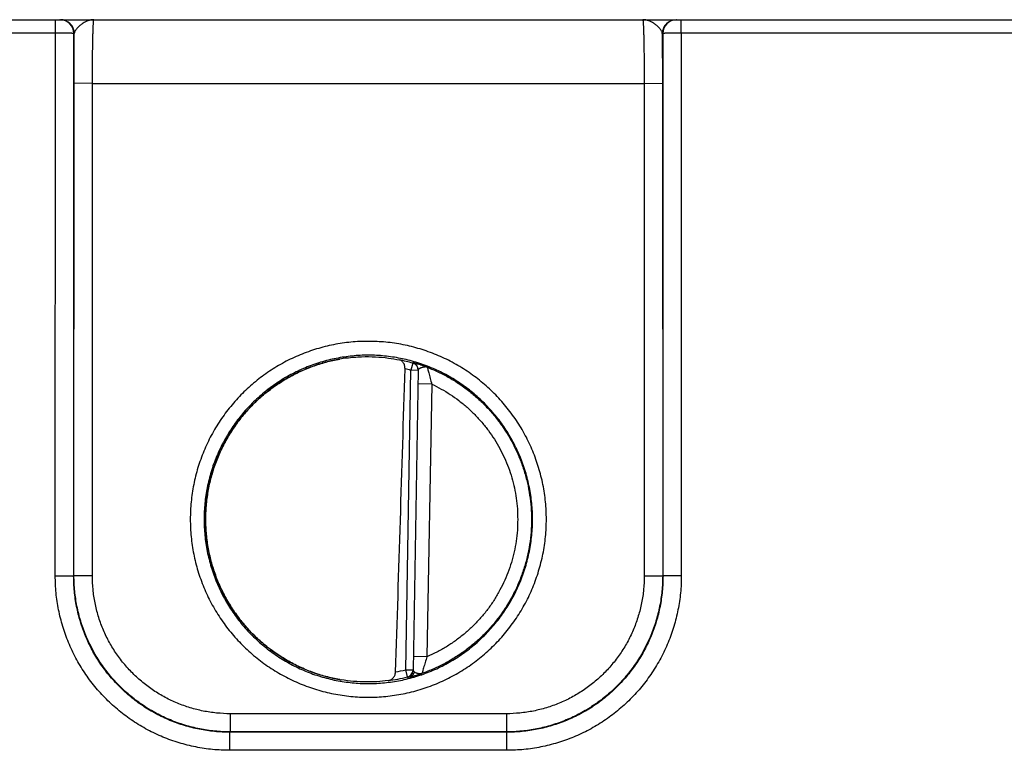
# Model space of a CAD drawing. Header units: inches. Extents: x 0 to 34, y 0 to 22.
# Tile 110 of 129: x 22.6 to 23.7, y 11.5 to 12.3. Entities that reach past the tile are written whole.
import ezdxf

# ---------------------------------------------------------------- set-up
doc = ezdxf.new("R2010")
doc.units = ezdxf.units.IN
doc.header["$LTSCALE"] = 1.87
doc.header["$MEASUREMENT"] = 0
doc.layers.get('0').update_dxf_attribs({"linetype": 'CONTINUOUS'})

msp = doc.modelspace()

# ---------------------------------------------------------------- linework, layer by layer
at = {"color": 7, "linetype": 'CONTINUOUS'}
for p, q in [((15.9392, 12.266), (24.7807, 12.266)), ((22.6469, 12.2513), (22.6469, 12.266)), ((23.3279, 12.2513), (23.3279, 12.266)), ((22.6469, 12.2513), (22.2729, 12.2513)), ((22.6468, 11.6607), (22.6469, 12.2513)), ((22.6668, 11.6603), (22.6669, 12.251)), ((22.6675, 12.251), (22.6669, 12.251)), ((22.6672, 12.1968), (22.6675, 12.251)), ((23.3079, 12.251), (23.3074, 12.251)), ((23.3074, 12.251), (23.3077, 12.1968)), ((23.3079, 12.251), (23.3081, 11.6603)), ((23.7019, 12.2513), (23.3279, 12.2513)), ((23.3279, 12.2513), (23.3281, 11.6607)), ((22.6671, 11.6607), (22.6672, 12.1968)), ((22.6872, 12.1967), (22.6672, 12.1968)), ((22.6871, 11.6605), (22.6872, 12.1967)), ((22.6872, 12.1967), (23.2877, 12.1967)), ((23.2877, 12.1967), (23.3077, 12.1968)), ((23.2877, 12.1967), (23.2878, 11.6605)), ((23.3077, 12.1968), (23.3078, 11.6607)), ((23.0281, 11.5582), (23.0338, 11.8844)), ((23.036, 11.8921), (23.0338, 11.8844)), ((23.0418, 11.8842), (23.0338, 11.8844)), ((23.036, 11.8924), (23.036, 11.8921)), ((23.0418, 11.8846), (23.0361, 11.5578)), ((23.0565, 11.8693), (23.0415, 11.8695)), ((23.0565, 11.8693), (23.0513, 11.5726)), ((22.6671, 11.6607), (22.6668, 11.6603)), ((22.6871, 11.6605), (22.6671, 11.6607)), ((23.2878, 11.6605), (23.3078, 11.6607)), ((23.3078, 11.6607), (23.3081, 11.6603)), ((23.0513, 11.5726), (23.0364, 11.5728)), ((23.0281, 11.5582), (23.0361, 11.5581)), ((23.03, 11.5505), (23.0281, 11.5582)), ((23.0361, 11.5578), (23.0365, 11.5569)), ((23.0365, 11.5569), (23.0376, 11.556)), ((23.03, 11.5501), (23.0326, 11.5506)), ((23.03, 11.5505), (23.03, 11.5501)), ((23.1378, 11.5105), (22.8371, 11.5105)), ((22.8371, 11.5105), (22.8371, 11.4907)), ((23.1378, 11.5105), (23.1378, 11.4907)), ((22.8371, 11.4907), (22.8367, 11.4903)), ((23.1382, 11.4903), (22.8367, 11.4903)), ((22.8367, 11.4707), (22.8367, 11.4903)), ((23.1378, 11.4907), (22.8371, 11.4907)), ((23.1378, 11.4907), (23.1382, 11.4903)), ((23.1382, 11.4707), (23.1382, 11.4903)), ((23.1382, 11.4707), (22.8367, 11.4707))]:
    msp.add_line(p, q, dxfattribs=at)
for centre, radius, start, end in [((22.6519, 12.251), 0.015, 359.9952, 89.9951), ((22.6525, 12.251), 0.015, 359.9951, 89.9951), ((23.3224, 12.251), 0.015, 90.0049, 180.0049), ((23.3229, 12.251), 0.015, 90.0049, 180.0048), ((22.9876, 11.7211), 0.1782, 97.6104, 100.1235), ((22.9875, 11.7223), 0.1766, 74.0462, 78.9601), ((-101.2231, 15.5935), 124.3058, 358.138625, 358.290893), ((22.9874, 11.722), 0.1688, 74.0486, 76.3069), ((23.0338, 11.8847), 0.008, 359.0039, 74.0899), ((23.0338, 11.8844), 0.008, 1.5463, 74.0564), ((23.0338, 11.8844), 0.00798, 359.0014, 1.5504), ((22.9865, 11.7261), 0.1729, 280.1896, 283.9278), ((23.0281, 11.5579), 0.008, 283.9078, 358.996), ((23.0281, 11.5582), 0.008, 283.9407, 356.4529), ((23.0281, 11.5582), 0.00798, 356.4488, 358.9986), ((22.9877, 11.7232), 0.1783, 259.8793, 260.0748), ((22.9877, 11.7232), 0.1783, 260.0748, 260.3987), ((22.9875, 11.7217), 0.1764, 276.9664, 283.956)]:
    msp.add_arc(centre, radius, start, end, dxfattribs=at)
for points, knots in [([(22.6888, 12.266), (22.6877, 12.266), (22.6854, 12.2658), (22.682, 12.2649), (22.6788, 12.2634), (22.6762, 12.2617), (22.6742, 12.2602), (22.6728, 12.259), (22.6715, 12.2578), (22.6703, 12.2565), (22.6692, 12.2551), (22.6684, 12.2538), (22.6678, 12.2524), (22.6676, 12.2515), (22.6675, 12.251)], [0, 0, 0, 0, 0.122348, 0.247681, 0.377604, 0.511686, 0.579494, 0.64705, 0.713595, 0.778248, 0.840019, 0.897922, 0.951222, 1, 1, 1, 1]), ([(22.6872, 12.1967), (22.6872, 12.2012), (22.6872, 12.2079), (22.6873, 12.2168), (22.6873, 12.2232), (22.6874, 12.2293), (22.6875, 12.2351), (22.6876, 12.2406), (22.6877, 12.2456), (22.6878, 12.2502), (22.6879, 12.2536), (22.688, 12.2561), (22.688, 12.2578), (22.6881, 12.2594), (22.6882, 12.2607), (22.6882, 12.2619), (22.6883, 12.263), (22.6884, 12.2639), (22.6885, 12.2646), (22.6885, 12.265), (22.6885, 12.2653), (22.6886, 12.2655), (22.6886, 12.2657), (22.6887, 12.2658), (22.6887, 12.2659), (22.6887, 12.266), (22.6887, 12.266), (22.6888, 12.266), (22.6888, 12.266)], [0, 0, 0, 0, 0.195345, 0.290563, 0.38293, 0.471566, 0.555628, 0.634316, 0.706881, 0.772636, 0.830956, 0.857152, 0.881289, 0.903308, 0.923158, 0.940792, 0.956171, 0.969259, 0.980028, 0.984537, 0.98846, 0.991796, 0.994547, 0.996716, 0.998313, 0.998906, 0.999372, 1, 1, 1, 1]), ([(23.3074, 12.251), (23.3073, 12.2515), (23.3071, 12.2524), (23.3065, 12.2538), (23.3057, 12.2551), (23.3046, 12.2565), (23.3034, 12.2578), (23.3021, 12.259), (23.3007, 12.2602), (23.2987, 12.2617), (23.2961, 12.2634), (23.2929, 12.2649), (23.2895, 12.2658), (23.2872, 12.266), (23.2861, 12.266)], [0, 0, 0, 0, 0.048776, 0.102075, 0.159979, 0.221749, 0.286404, 0.35295, 0.420507, 0.488316, 0.622399, 0.752327, 0.877665, 1, 1, 1, 1]), ([(23.2861, 12.266), (23.2861, 12.266), (23.2861, 12.266), (23.2862, 12.266), (23.2862, 12.2659), (23.2862, 12.2658), (23.2863, 12.2657), (23.2863, 12.2655), (23.2863, 12.2653), (23.2864, 12.265), (23.2864, 12.2646), (23.2865, 12.2639), (23.2866, 12.263), (23.2866, 12.2619), (23.2867, 12.2607), (23.2868, 12.2594), (23.2869, 12.2578), (23.2869, 12.2561), (23.287, 12.2536), (23.2871, 12.2502), (23.2872, 12.2456), (23.2873, 12.2406), (23.2874, 12.2351), (23.2875, 12.2293), (23.2876, 12.2232), (23.2876, 12.2168), (23.2877, 12.2079), (23.2877, 12.2012), (23.2877, 12.1967)], [0, 0, 0, 0, 0.000628, 0.001094, 0.001687, 0.003284, 0.005453, 0.008203, 0.011539, 0.015462, 0.019971, 0.03074, 0.043827, 0.059206, 0.07684, 0.096689, 0.118707, 0.142843, 0.169038, 0.227356, 0.29311, 0.365675, 0.444363, 0.528425, 0.617062, 0.709429, 0.804648, 1, 1, 1, 1]), ([(22.6669, 12.251), (22.6669, 12.2511), (22.6669, 12.2511), (22.6669, 12.2511), (22.6669, 12.2511), (22.6668, 12.2511), (22.6667, 12.2511), (22.6665, 12.2511), (22.6663, 12.2511), (22.666, 12.2511), (22.6657, 12.2511), (22.6653, 12.2511), (22.6649, 12.2512), (22.6643, 12.2512), (22.6634, 12.2512), (22.6622, 12.2512), (22.6609, 12.2512), (22.6595, 12.2512), (22.6579, 12.2513), (22.6562, 12.2513), (22.6539, 12.2513), (22.6508, 12.2513), (22.6482, 12.2513), (22.6469, 12.2513)], [0, 0, 0, 0, 0.000785, 0.00213, 0.004051, 0.006551, 0.013295, 0.022356, 0.033714, 0.047345, 0.063218, 0.081296, 0.101536, 0.123893, 0.174736, 0.233348, 0.299178, 0.371606, 0.449951, 0.533474, 0.621392, 0.807058, 1, 1, 1, 1]), ([(23.3279, 12.2513), (23.3267, 12.2513), (23.3241, 12.2513), (23.321, 12.2513), (23.3186, 12.2513), (23.317, 12.2513), (23.3154, 12.2512), (23.314, 12.2512), (23.3127, 12.2512), (23.3115, 12.2512), (23.3106, 12.2512), (23.31, 12.2512), (23.3096, 12.2511), (23.3092, 12.2511), (23.3089, 12.2511), (23.3086, 12.2511), (23.3084, 12.2511), (23.3082, 12.2511), (23.3081, 12.2511), (23.308, 12.2511), (23.308, 12.2511), (23.308, 12.2511), (23.3079, 12.2511), (23.3079, 12.251)], [0, 0, 0, 0, 0.192925, 0.378586, 0.466504, 0.550029, 0.628375, 0.700804, 0.766636, 0.82525, 0.876095, 0.898453, 0.918694, 0.936773, 0.952649, 0.966281, 0.977641, 0.986703, 0.993448, 0.995949, 0.99787, 0.999215, 1, 1, 1, 1]), ([(23.1812, 11.7222), (23.1812, 11.7285), (23.1806, 11.7412), (23.1778, 11.76), (23.1731, 11.7785), (23.1667, 11.7964), (23.1586, 11.8137), (23.1488, 11.83), (23.1374, 11.8453), (23.1247, 11.8594), (23.1105, 11.8722), (23.0953, 11.8835), (23.0816, 11.8917), (23.0703, 11.8974), (23.0587, 11.9025), (23.0438, 11.9079), (23.0284, 11.9117), (23.0159, 11.9139), (23.0033, 11.9154), (22.9874, 11.9162), (22.9684, 11.9153), (22.9496, 11.9125), (22.9311, 11.9079), (22.9162, 11.9025), (22.9046, 11.8974), (22.8932, 11.8917), (22.8796, 11.8835), (22.8643, 11.8722), (22.8502, 11.8594), (22.8374, 11.8453), (22.8261, 11.83), (22.8163, 11.8137), (22.8082, 11.7964), (22.8017, 11.7785), (22.7979, 11.7631), (22.7957, 11.7506), (22.7942, 11.738), (22.7937, 11.7285), (22.7937, 11.7222)], [0, 0, 0, 0, 0.031248, 0.062496, 0.093745, 0.124993, 0.156241, 0.18749, 0.218739, 0.249987, 0.281236, 0.312485, 0.343734, 0.359364, 0.374993, 0.406242, 0.437492, 0.453121, 0.468751, 0.5, 0.531249, 0.562499, 0.593748, 0.624997, 0.640627, 0.656256, 0.687505, 0.718754, 0.750003, 0.781252, 0.8125, 0.843749, 0.874997, 0.906246, 0.937494, 0.953123, 0.968752, 1, 1, 1, 1]), ([(23.1662, 11.722), (23.1662, 11.7279), (23.1656, 11.7396), (23.163, 11.757), (23.1588, 11.774), (23.1528, 11.7906), (23.1453, 11.8064), (23.1363, 11.8215), (23.1258, 11.8356), (23.114, 11.8486), (23.101, 11.8604), (23.0869, 11.8709), (23.0743, 11.8784), (23.0639, 11.8837), (23.0532, 11.8884), (23.0394, 11.8934), (23.0224, 11.8976), (23.005, 11.9002), (22.9874, 11.9011), (22.9699, 11.9002), (22.9525, 11.8976), (22.9355, 11.8934), (22.9189, 11.8874), (22.903, 11.8799), (22.888, 11.8709), (22.8739, 11.8604), (22.8608, 11.8486), (22.8491, 11.8356), (22.8386, 11.8215), (22.8296, 11.8064), (22.822, 11.7906), (22.8161, 11.774), (22.8126, 11.7598), (22.8106, 11.7483), (22.8091, 11.7367), (22.8087, 11.7279), (22.8087, 11.722)], [0, 0, 0, 0, 0.031249, 0.062497, 0.093746, 0.124995, 0.156244, 0.187493, 0.218742, 0.249992, 0.281241, 0.312491, 0.34374, 0.35937, 0.375, 0.40625, 0.4375, 0.46875, 0.5, 0.53125, 0.5625, 0.59375, 0.625, 0.65625, 0.6875, 0.718749, 0.749999, 0.781248, 0.812497, 0.843746, 0.874995, 0.906244, 0.937493, 0.953122, 0.968751, 1, 1, 1, 1]), ([(22.964, 11.8978), (22.9588, 11.8971), (22.9485, 11.8952), (22.9333, 11.8911), (22.9185, 11.8856), (22.9043, 11.8789), (22.8907, 11.8709), (22.8779, 11.8617), (22.866, 11.8514), (22.855, 11.8402), (22.845, 11.8279), (22.8362, 11.8149), (22.8286, 11.8011), (22.8222, 11.7867), (22.8171, 11.7718), (22.8134, 11.7565), (22.811, 11.7409), (22.8101, 11.7252), (22.8105, 11.7095), (22.8123, 11.6938), (22.8155, 11.6784), (22.8201, 11.6633), (22.8259, 11.6487), (22.8331, 11.6347), (22.8414, 11.6213), (22.8509, 11.6088), (22.8615, 11.5971), (22.8731, 11.5865), (22.8856, 11.5769), (22.8989, 11.5684), (22.9129, 11.5611), (22.9274, 11.5552), (22.9425, 11.5505), (22.9528, 11.5483), (22.9579, 11.5474)], [0, 0, 0, 0, 0.031253, 0.062505, 0.093757, 0.125009, 0.15626, 0.187511, 0.218762, 0.250012, 0.281262, 0.312511, 0.34376, 0.375009, 0.406257, 0.437505, 0.468753, 0.500001, 0.531249, 0.562497, 0.593745, 0.624993, 0.656242, 0.68749, 0.71874, 0.749989, 0.781239, 0.81249, 0.843741, 0.874992, 0.906243, 0.937495, 0.968748, 1, 1, 1, 1]), ([(22.8103, 11.7275), (22.8105, 11.7325), (22.8112, 11.7426), (22.8136, 11.7575), (22.8173, 11.7722), (22.8221, 11.7865), (22.8282, 11.8003), (22.8355, 11.8136), (22.8438, 11.8262), (22.8516, 11.8361), (22.8583, 11.8436), (22.8654, 11.8507), (22.8748, 11.8591), (22.8869, 11.8682), (22.8997, 11.8763), (22.9109, 11.882), (22.9201, 11.8861), (22.9295, 11.8897), (22.9415, 11.8935), (22.9514, 11.8957), (22.9563, 11.8965)], [0, 0, 0, 0, 0.062498, 0.124991, 0.187485, 0.24998, 0.312475, 0.374971, 0.437468, 0.499965, 0.531221, 0.562478, 0.624977, 0.687477, 0.749977, 0.812479, 0.843737, 0.874995, 0.937497, 1, 1, 1, 1]), ([(22.964, 11.8978), (22.9693, 11.8985), (22.9798, 11.8994), (22.9949, 11.8992), (23.0087, 11.898), (23.0173, 11.8965), (23.0213, 11.8956)], [0, 0, 0, 0, 0.278614, 0.545358, 0.788967, 1, 1, 1, 1]), ([(23.0274, 11.8861), (23.0274, 11.8867), (23.0273, 11.8879), (23.027, 11.8897), (23.0264, 11.8912), (23.0256, 11.8926), (23.0247, 11.8937), (23.0237, 11.8946), (23.0225, 11.8953), (23.0217, 11.8955), (23.0213, 11.8956)], [0, 0, 0, 0, 0.151882, 0.297734, 0.434304, 0.560853, 0.6784, 0.78903, 0.89535, 1, 1, 1, 1]), ([(23.0517, 11.8877), (23.0506, 11.8881), (23.0485, 11.8888), (23.046, 11.8897), (23.0441, 11.8903), (23.0428, 11.8907), (23.0416, 11.891), (23.0405, 11.8914), (23.0395, 11.8916), (23.0386, 11.8919), (23.0378, 11.8921), (23.0372, 11.8922), (23.0368, 11.8923), (23.0365, 11.8924), (23.0363, 11.8924), (23.0362, 11.8924), (23.0361, 11.8924), (23.0361, 11.8924), (23.036, 11.8924), (23.036, 11.8924), (23.036, 11.8924), (23.036, 11.8924)], [0, 0, 0, 0, 0.209048, 0.401215, 0.489729, 0.57259, 0.649364, 0.719624, 0.782948, 0.838916, 0.887125, 0.927189, 0.95875, 0.971239, 0.981489, 0.989471, 0.992605, 0.995167, 0.997162, 0.998599, 1, 1, 1, 1]), ([(23.0517, 11.8877), (23.0514, 11.8877), (23.0509, 11.8879), (23.0501, 11.888), (23.0493, 11.888), (23.0482, 11.8879), (23.0468, 11.8876), (23.0455, 11.8872), (23.0446, 11.8869), (23.0439, 11.8866), (23.0433, 11.8863), (23.0428, 11.886), (23.0424, 11.8857), (23.0421, 11.8853), (23.0418, 11.885), (23.0418, 11.8847), (23.0418, 11.8846)], [0, 0, 0, 0, 0.072926, 0.145725, 0.219337, 0.294024, 0.444973, 0.592027, 0.661405, 0.726597, 0.786657, 0.840811, 0.888595, 0.930086, 0.966363, 1, 1, 1, 1]), ([(23.0517, 11.8877), (23.0518, 11.8871), (23.0523, 11.885), (23.0533, 11.881), (23.0547, 11.8754), (23.0559, 11.8714), (23.0565, 11.8693)], [0, 0, 0, 0, 0.097076, 0.336718, 0.653731, 1, 1, 1, 1]), ([(23.0517, 11.8877), (23.0558, 11.886), (23.064, 11.8825), (23.0758, 11.8763), (23.0871, 11.8693), (23.0979, 11.8614), (23.108, 11.8527), (23.1175, 11.8433), (23.1262, 11.8332), (23.1341, 11.8225), (23.1412, 11.8112), (23.1475, 11.7994), (23.1528, 11.7872), (23.1573, 11.7746), (23.1607, 11.7617), (23.1632, 11.7486), (23.1647, 11.7354), (23.165, 11.7265), (23.165, 11.722)], [0, 0, 0, 0, 0.0625, 0.125, 0.187499, 0.249999, 0.312499, 0.374999, 0.437498, 0.499998, 0.562498, 0.624998, 0.687497, 0.749997, 0.812497, 0.874997, 0.937499, 1, 1, 1, 1]), ([(23.0565, 11.8693), (23.06, 11.8676), (23.0668, 11.8641), (23.0767, 11.8582), (23.0861, 11.8515), (23.095, 11.8442), (23.1033, 11.8363), (23.1111, 11.8278), (23.1183, 11.8188), (23.1248, 11.8093), (23.1306, 11.7994), (23.1357, 11.7891), (23.1401, 11.7784), (23.1437, 11.7675), (23.1465, 11.7563), (23.1486, 11.745), (23.1498, 11.7336), (23.15, 11.7259), (23.15, 11.722)], [0, 0, 0, 0, 0.062499, 0.125, 0.187499, 0.249999, 0.312499, 0.374999, 0.437498, 0.499998, 0.562498, 0.624998, 0.687497, 0.749997, 0.812497, 0.874997, 0.9375, 1, 1, 1, 1]), ([(22.7937, 11.7222), (22.7937, 11.7158), (22.7942, 11.7063), (22.7957, 11.6937), (22.7979, 11.6812), (22.8017, 11.6658), (22.8071, 11.6509), (22.8122, 11.6393), (22.8179, 11.628), (22.8261, 11.6144), (22.8374, 11.5991), (22.8502, 11.585), (22.8643, 11.5722), (22.8796, 11.5608), (22.896, 11.551), (22.9132, 11.5429), (22.9311, 11.5365), (22.9496, 11.5319), (22.9684, 11.5291), (22.9874, 11.5281), (23.0065, 11.5291), (23.0253, 11.5319), (23.0438, 11.5365), (23.0617, 11.5429), (23.0789, 11.551), (23.0953, 11.5608), (23.1105, 11.5722), (23.1247, 11.585), (23.1374, 11.5991), (23.1488, 11.6144), (23.157, 11.628), (23.1627, 11.6393), (23.1678, 11.6509), (23.1731, 11.6658), (23.177, 11.6812), (23.1792, 11.6937), (23.1807, 11.7063), (23.1812, 11.7158), (23.1812, 11.7222)], [0, 0, 0, 0, 0.031248, 0.046877, 0.062506, 0.093754, 0.125002, 0.140631, 0.15626, 0.187509, 0.218758, 0.250006, 0.281255, 0.312504, 0.343753, 0.375003, 0.406252, 0.437501, 0.468751, 0.5, 0.531249, 0.562499, 0.593748, 0.624997, 0.656247, 0.687496, 0.718745, 0.749994, 0.781242, 0.812491, 0.84374, 0.859369, 0.874998, 0.906246, 0.937494, 0.953123, 0.968752, 1, 1, 1, 1]), ([(22.8087, 11.722), (22.8087, 11.7162), (22.8091, 11.7074), (22.8106, 11.6958), (22.8126, 11.6843), (22.8161, 11.6701), (22.8211, 11.6563), (22.8258, 11.6456), (22.8311, 11.6351), (22.8386, 11.6226), (22.849, 11.6085), (22.8608, 11.5955), (22.8739, 11.5837), (22.888, 11.5732), (22.903, 11.5642), (22.9189, 11.5566), (22.9355, 11.5507), (22.9525, 11.5465), (22.9699, 11.5439), (22.9874, 11.543), (23.005, 11.5439), (23.0224, 11.5465), (23.0394, 11.5507), (23.056, 11.5566), (23.0718, 11.5642), (23.0869, 11.5732), (23.101, 11.5837), (23.114, 11.5955), (23.1258, 11.6085), (23.1363, 11.6226), (23.1438, 11.6351), (23.1491, 11.6456), (23.1538, 11.6563), (23.1588, 11.6701), (23.1623, 11.6843), (23.1643, 11.6958), (23.1658, 11.7074), (23.1662, 11.7162), (23.1662, 11.722)], [0, 0, 0, 0, 0.031248, 0.046877, 0.062505, 0.093754, 0.125002, 0.140631, 0.15626, 0.187508, 0.218757, 0.250006, 0.281255, 0.312504, 0.343753, 0.375002, 0.406252, 0.437501, 0.46875, 0.5, 0.53125, 0.562499, 0.593748, 0.624998, 0.656247, 0.687496, 0.718745, 0.749994, 0.781243, 0.812492, 0.84374, 0.859369, 0.874998, 0.906246, 0.937495, 0.953123, 0.968752, 1, 1, 1, 1]), ([(22.9563, 11.5477), (22.9513, 11.5486), (22.9413, 11.5508), (22.9267, 11.5554), (22.9126, 11.5613), (22.899, 11.5684), (22.8861, 11.5766), (22.8739, 11.5858), (22.8626, 11.5961), (22.8522, 11.6074), (22.8428, 11.6195), (22.8345, 11.6323), (22.8273, 11.6459), (22.8213, 11.6599), (22.8166, 11.6745), (22.8131, 11.6894), (22.8109, 11.7046), (22.8103, 11.7148), (22.8103, 11.7199)], [0, 0, 0, 0, 0.062505, 0.125009, 0.187513, 0.250016, 0.312518, 0.37502, 0.437521, 0.500021, 0.56252, 0.625019, 0.687517, 0.750014, 0.81251, 0.875007, 0.937502, 1, 1, 1, 1]), ([(23.165, 11.722), (23.165, 11.7175), (23.1647, 11.7083), (23.1631, 11.6947), (23.1605, 11.6812), (23.1568, 11.668), (23.1521, 11.6551), (23.1465, 11.6426), (23.1399, 11.6306), (23.1324, 11.6191), (23.124, 11.6082), (23.1148, 11.598), (23.1048, 11.5886), (23.0942, 11.5799), (23.0829, 11.5721), (23.071, 11.5652), (23.0587, 11.5592), (23.0502, 11.5559), (23.0458, 11.5543)], [0, 0, 0, 0, 0.0625, 0.125001, 0.187501, 0.250001, 0.312501, 0.375, 0.4375, 0.5, 0.5625, 0.625, 0.6875, 0.75, 0.8125, 0.875, 0.9375, 1, 1, 1, 1]), ([(23.15, 11.722), (23.15, 11.7181), (23.1498, 11.7102), (23.1485, 11.6984), (23.1463, 11.6867), (23.1433, 11.6752), (23.1395, 11.664), (23.1348, 11.6531), (23.1294, 11.6425), (23.1233, 11.6324), (23.1164, 11.6227), (23.1088, 11.6136), (23.1006, 11.6051), (23.0917, 11.5971), (23.0824, 11.5899), (23.0725, 11.5833), (23.0621, 11.5775), (23.055, 11.5741), (23.0513, 11.5726)], [0, 0, 0, 0, 0.0625, 0.125001, 0.1875, 0.250001, 0.3125, 0.375001, 0.4375, 0.5, 0.5625, 0.625, 0.6875, 0.75, 0.8125, 0.875, 0.9375, 1, 1, 1, 1]), ([(22.6468, 11.6607), (22.6481, 11.6607), (22.6506, 11.6607), (22.6537, 11.6607), (22.6561, 11.6606), (22.6577, 11.6606), (22.6593, 11.6606), (22.6607, 11.6606), (22.6621, 11.6606), (22.6632, 11.6605), (22.6641, 11.6605), (22.6647, 11.6605), (22.6651, 11.6605), (22.6655, 11.6605), (22.6658, 11.6604), (22.6661, 11.6604), (22.6663, 11.6604), (22.6665, 11.6604), (22.6666, 11.6604), (22.6667, 11.6604), (22.6667, 11.6604), (22.6667, 11.6604), (22.6668, 11.6603), (22.6668, 11.6603)], [0, 0, 0, 0, 0.19288, 0.378499, 0.466401, 0.549909, 0.628239, 0.700657, 0.766478, 0.825086, 0.875928, 0.898285, 0.918527, 0.93661, 0.952489, 0.966127, 0.977497, 0.986573, 0.993337, 0.995853, 0.997793, 0.999167, 1, 1, 1, 1]), ([(22.8367, 11.4707), (22.8305, 11.4707), (22.8211, 11.4711), (22.8088, 11.4726), (22.7965, 11.4748), (22.7814, 11.4786), (22.7668, 11.4838), (22.7554, 11.4888), (22.7443, 11.4944), (22.731, 11.5024), (22.716, 11.5136), (22.7021, 11.5261), (22.6896, 11.54), (22.6785, 11.555), (22.6705, 11.5683), (22.6649, 11.5794), (22.6599, 11.5908), (22.6546, 11.6055), (22.6509, 11.6206), (22.6487, 11.6328), (22.6472, 11.6451), (22.6468, 11.6545), (22.6468, 11.6607)], [0, 0, 0, 0, 0.0625, 0.093759, 0.125018, 0.187518, 0.250017, 0.281276, 0.312534, 0.375032, 0.437528, 0.500024, 0.562519, 0.625013, 0.687506, 0.718762, 0.750017, 0.812509, 0.875, 0.906255, 0.937509, 1, 1, 1, 1]), ([(22.8367, 11.4903), (22.8311, 11.4903), (22.8228, 11.4907), (22.8117, 11.4921), (22.8008, 11.494), (22.7873, 11.4974), (22.7741, 11.5021), (22.764, 11.5066), (22.754, 11.5116), (22.7421, 11.5187), (22.7287, 11.5287), (22.7163, 11.5399), (22.7051, 11.5523), (22.6951, 11.5657), (22.688, 11.5777), (22.683, 11.5876), (22.6785, 11.5978), (22.6738, 11.6109), (22.6704, 11.6244), (22.6685, 11.6354), (22.6672, 11.6464), (22.6668, 11.6548), (22.6668, 11.6603)], [0, 0, 0, 0, 0.062502, 0.093762, 0.125022, 0.187524, 0.250024, 0.281284, 0.312543, 0.375042, 0.43754, 0.500037, 0.562532, 0.625025, 0.687518, 0.718773, 0.750027, 0.812517, 0.875006, 0.906259, 0.937512, 1, 1, 1, 1]), ([(22.8371, 11.4907), (22.8315, 11.4907), (22.8232, 11.4911), (22.8121, 11.4925), (22.8012, 11.4944), (22.7877, 11.4978), (22.7745, 11.5025), (22.7644, 11.507), (22.7544, 11.512), (22.7425, 11.5191), (22.7291, 11.5291), (22.7167, 11.5403), (22.7055, 11.5527), (22.6955, 11.5661), (22.6884, 11.5781), (22.6834, 11.588), (22.6789, 11.5982), (22.6742, 11.6113), (22.6708, 11.6248), (22.6689, 11.6358), (22.6675, 11.6468), (22.6671, 11.6551), (22.6671, 11.6607)], [0, 0, 0, 0, 0.062496, 0.093754, 0.12501, 0.187506, 0.250002, 0.281259, 0.312516, 0.375012, 0.437507, 0.500002, 0.562497, 0.624992, 0.687487, 0.718744, 0.750001, 0.812496, 0.874991, 0.906247, 0.937504, 1, 1, 1, 1]), ([(22.8371, 11.5105), (22.8322, 11.5105), (22.8248, 11.5109), (22.8151, 11.5121), (22.8054, 11.5138), (22.7935, 11.5168), (22.7796, 11.5217), (22.7663, 11.528), (22.7536, 11.5356), (22.7418, 11.5444), (22.7309, 11.5543), (22.721, 11.5652), (22.7122, 11.5771), (22.7046, 11.5897), (22.6983, 11.603), (22.6933, 11.6169), (22.6904, 11.6288), (22.6887, 11.6385), (22.6875, 11.6483), (22.6871, 11.6556), (22.6871, 11.6605)], [0, 0, 0, 0, 0.062499, 0.093758, 0.125016, 0.187515, 0.250014, 0.312512, 0.37501, 0.437508, 0.500006, 0.562504, 0.625001, 0.687498, 0.749995, 0.812492, 0.874988, 0.906245, 0.937503, 1, 1, 1, 1]), ([(23.3078, 11.6607), (23.3078, 11.6551), (23.3074, 11.6468), (23.306, 11.6358), (23.3041, 11.6248), (23.3007, 11.6113), (23.296, 11.5982), (23.2915, 11.588), (23.2865, 11.5781), (23.2794, 11.5661), (23.2694, 11.5527), (23.2582, 11.5403), (23.2458, 11.5291), (23.2324, 11.5191), (23.2205, 11.512), (23.2105, 11.507), (23.2003, 11.5025), (23.1872, 11.4978), (23.1737, 11.4944), (23.1628, 11.4925), (23.1517, 11.4911), (23.1434, 11.4907), (23.1378, 11.4907)], [0, 0, 0, 0, 0.062496, 0.093753, 0.125009, 0.187504, 0.249999, 0.281256, 0.312513, 0.375008, 0.437503, 0.499998, 0.562493, 0.624988, 0.687484, 0.718741, 0.749998, 0.812494, 0.87499, 0.906246, 0.937504, 1, 1, 1, 1]), ([(23.2878, 11.6605), (23.2878, 11.6556), (23.2874, 11.6483), (23.2862, 11.6385), (23.2845, 11.6288), (23.2815, 11.6169), (23.2766, 11.603), (23.2703, 11.5897), (23.2627, 11.5771), (23.2539, 11.5652), (23.244, 11.5543), (23.2331, 11.5444), (23.2213, 11.5356), (23.2086, 11.528), (23.1953, 11.5217), (23.1814, 11.5168), (23.1695, 11.5138), (23.1598, 11.5121), (23.1501, 11.5109), (23.1427, 11.5105), (23.1378, 11.5105)], [0, 0, 0, 0, 0.062497, 0.093755, 0.125012, 0.187508, 0.250005, 0.312502, 0.374999, 0.437496, 0.499994, 0.562492, 0.62499, 0.687488, 0.749986, 0.812485, 0.874984, 0.906242, 0.937501, 1, 1, 1, 1]), ([(23.3281, 11.6607), (23.3281, 11.6545), (23.3277, 11.6451), (23.3261, 11.6328), (23.324, 11.6206), (23.3203, 11.6055), (23.315, 11.5908), (23.31, 11.5794), (23.3044, 11.5683), (23.2964, 11.555), (23.2853, 11.54), (23.2728, 11.5261), (23.2589, 11.5136), (23.2439, 11.5024), (23.2306, 11.4944), (23.2195, 11.4888), (23.2081, 11.4838), (23.1934, 11.4786), (23.1783, 11.4748), (23.1661, 11.4726), (23.1538, 11.4711), (23.1444, 11.4707), (23.1382, 11.4707)], [0, 0, 0, 0, 0.062491, 0.093745, 0.125, 0.187491, 0.249983, 0.281238, 0.312494, 0.374987, 0.437481, 0.499976, 0.562472, 0.624968, 0.687466, 0.718724, 0.749983, 0.812482, 0.874982, 0.906241, 0.9375, 1, 1, 1, 1]), ([(23.3081, 11.6603), (23.3081, 11.6548), (23.3077, 11.6464), (23.3064, 11.6354), (23.3045, 11.6244), (23.3011, 11.6109), (23.2964, 11.5978), (23.2919, 11.5876), (23.2869, 11.5777), (23.2798, 11.5657), (23.2698, 11.5523), (23.2586, 11.5399), (23.2462, 11.5287), (23.2328, 11.5187), (23.2209, 11.5116), (23.2109, 11.5066), (23.2007, 11.5021), (23.1876, 11.4974), (23.1741, 11.494), (23.1632, 11.4921), (23.1521, 11.4907), (23.1438, 11.4903), (23.1382, 11.4903)], [0, 0, 0, 0, 0.062488, 0.093741, 0.124994, 0.187483, 0.249973, 0.281227, 0.312482, 0.374975, 0.437468, 0.499963, 0.56246, 0.624958, 0.687457, 0.718716, 0.749976, 0.812476, 0.874978, 0.906238, 0.937498, 1, 1, 1, 1]), ([(23.3281, 11.6607), (23.3268, 11.6607), (23.3243, 11.6607), (23.3212, 11.6607), (23.3188, 11.6606), (23.3172, 11.6606), (23.3156, 11.6606), (23.3141, 11.6606), (23.3128, 11.6606), (23.3117, 11.6605), (23.3108, 11.6605), (23.3102, 11.6605), (23.3098, 11.6605), (23.3094, 11.6605), (23.3091, 11.6604), (23.3088, 11.6604), (23.3086, 11.6604), (23.3084, 11.6604), (23.3083, 11.6604), (23.3082, 11.6604), (23.3082, 11.6604), (23.3081, 11.6604), (23.3081, 11.6603), (23.3081, 11.6603)], [0, 0, 0, 0, 0.19288, 0.378499, 0.466401, 0.549909, 0.628239, 0.700657, 0.766478, 0.825086, 0.875928, 0.898285, 0.918527, 0.93661, 0.952489, 0.966127, 0.977497, 0.986573, 0.993337, 0.995853, 0.997793, 0.999167, 1, 1, 1, 1]), ([(23.0513, 11.5726), (23.0506, 11.5705), (23.0493, 11.5665), (23.0479, 11.5616), (23.0469, 11.5582), (23.0464, 11.5564), (23.046, 11.5551), (23.0459, 11.5545), (23.0458, 11.5543)], [0, 0, 0, 0, 0.346216, 0.663206, 0.796648, 0.902891, 0.973119, 1, 1, 1, 1]), ([(23.0089, 11.5466), (23.0094, 11.5466), (23.0104, 11.5469), (23.0118, 11.5474), (23.0131, 11.5482), (23.0143, 11.5493), (23.0154, 11.5506), (23.0163, 11.5521), (23.0169, 11.5539), (23.017, 11.5552), (23.0171, 11.5559)], [0, 0, 0, 0, 0.112104, 0.224367, 0.338502, 0.456615, 0.580875, 0.713034, 0.853519, 1, 1, 1, 1]), ([(23.0326, 11.5506), (23.0332, 11.5507), (23.0344, 11.5512), (23.0359, 11.5525), (23.037, 11.5541), (23.0375, 11.5553), (23.0376, 11.556)], [0, 0, 0, 0, 0.243547, 0.490377, 0.742368, 1, 1, 1, 1]), ([(23.0326, 11.5506), (23.0334, 11.5507), (23.0352, 11.5512), (23.0383, 11.552), (23.0419, 11.5531), (23.0445, 11.5539), (23.0458, 11.5543)], [0, 0, 0, 0, 0.182222, 0.415268, 0.690787, 1, 1, 1, 1]), ([(23.0376, 11.556), (23.0382, 11.5556), (23.0391, 11.5552), (23.0404, 11.5548), (23.0415, 11.5545), (23.0426, 11.5542), (23.0437, 11.5541), (23.0448, 11.5541), (23.0455, 11.5542), (23.0458, 11.5543)], [0, 0, 0, 0, 0.226731, 0.353294, 0.484079, 0.615726, 0.745643, 0.873177, 1, 1, 1, 1]), ([(23.0089, 11.5466), (23.001, 11.5455), (22.9839, 11.5444), (22.9669, 11.5459), (22.9579, 11.5474)], [0, 0, 0, 0, 0.467055, 1, 1, 1, 1])]:
    msp.add_open_spline(points, degree=3, knots=knots, dxfattribs=at)

doc.saveas('drawing.dxf')
